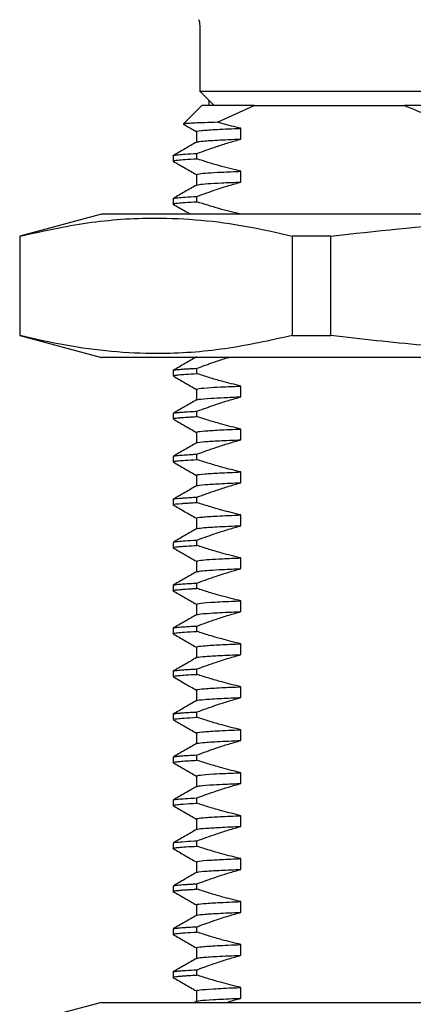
# Paper-space layout 'EXPLODED VIEW' of a CAD drawing. Header units: millimetres. Extents: x 15 to 415, y 5 to 292.
# Tile 21 of 26: x 195 to 209, y 168 to 203. Entities that reach past the tile are written whole.
import ezdxf

# ---------------------------------------------------------------- set-up
doc = ezdxf.new("R2010")
doc.units = ezdxf.units.MM

psp = doc.layouts.new('EXPLODED VIEW')

# ---------------------------------------------------------------- linework, layer by layer
at = {"color": 7, "linetype": 'Continuous', "lineweight": 25}
for p, q in [((201.297, 202.28), (201.297, 200.03)), ((201.297, 200.03), (229.618, 200.03)), ((201.297, 200.03), (201.803, 199.53)), ((201.368, 199.53), (200.73, 198.892)), ((203.2, 199.53), (201.368, 199.53)), ((201.618, 199.713), (201.618, 199.53)), ((201.764, 199.53), (201.764, 199.568)), ((201.922, 198.947), (203.2, 199.53)), ((203.2, 199.53), (203.976, 199.53)), ((203.976, 199.53), (207.668, 199.53)), ((207.668, 199.53), (208.444, 199.53)), ((229.368, 199.53), (208.444, 199.53)), ((202.736, 198.362), (202.736, 198.737)), ((201.18, 198.624), (201.18, 198.252)), ((200.368, 197.78), (200.368, 197.592)), ((200.372, 197.78), (200.37, 197.784)), ((201.199, 197.672), (201.199, 197.859)), ((201.18, 197.124), (201.18, 196.752)), ((202.736, 196.862), (202.736, 197.237)), ((201.199, 196.172), (201.199, 196.359)), ((200.371, 196.28), (200.368, 196.281)), ((200.368, 196.28), (200.368, 196.092)), ((197.868, 195.738), (195.018, 194.974)), ((232.868, 195.738), (197.868, 195.738)), ((195.018, 194.974), (195.018, 191.502)), ((195.033, 194.974), (195.018, 194.974)), ((195.033, 191.502), (195.033, 194.974)), ((205.875, 194.974), (204.526, 194.974)), ((204.526, 194.974), (204.526, 191.502)), ((205.875, 191.502), (205.875, 194.974)), ((195.018, 191.502), (197.868, 190.738)), ((195.018, 191.502), (195.033, 191.502)), ((204.526, 191.502), (205.875, 191.502)), ((232.868, 190.738), (197.868, 190.738)), ((200.368, 190.28), (200.368, 190.092)), ((201.199, 190.172), (201.199, 190.359)), ((201.18, 189.623), (201.18, 189.252)), ((202.736, 189.362), (202.736, 189.737)), ((200.368, 188.78), (200.368, 188.592)), ((201.199, 188.672), (201.199, 188.859)), ((201.18, 188.123), (201.18, 187.752)), ((202.736, 187.862), (202.736, 188.237)), ((200.368, 187.28), (200.368, 187.092)), ((201.199, 187.172), (201.199, 187.359)), ((202.736, 186.362), (202.736, 186.737)), ((201.18, 186.623), (201.18, 186.252)), ((200.368, 185.78), (200.368, 185.593)), ((201.199, 185.672), (201.199, 185.859)), ((201.18, 185.123), (201.18, 184.752)), ((202.736, 184.862), (202.736, 185.237)), ((200.368, 184.28), (200.368, 184.092)), ((201.199, 184.172), (201.199, 184.359)), ((201.18, 183.623), (201.18, 183.252)), ((202.736, 183.362), (202.736, 183.737)), ((200.368, 182.78), (200.368, 182.592)), ((200.374, 182.586), (200.371, 182.587)), ((201.199, 182.672), (201.199, 182.859)), ((202.736, 181.862), (202.736, 182.237)), ((201.18, 182.123), (201.18, 181.752)), ((200.368, 181.28), (200.368, 181.092)), ((200.374, 181.28), (200.369, 181.283)), ((201.199, 181.172), (201.199, 181.359)), ((201.18, 180.623), (201.18, 180.252)), ((202.736, 180.362), (202.736, 180.737)), ((201.199, 179.672), (201.199, 179.859)), ((200.368, 179.78), (200.368, 179.592)), ((201.18, 179.123), (201.18, 178.752)), ((202.736, 178.862), (202.736, 179.237)), ((200.368, 178.28), (200.368, 178.092)), ((200.372, 178.28), (200.369, 178.283)), ((201.199, 178.172), (201.199, 178.359)), ((201.18, 177.623), (201.18, 177.252)), ((202.736, 177.362), (202.736, 177.737)), ((200.368, 176.78), (200.368, 176.592)), ((201.199, 176.672), (201.199, 176.859)), ((201.18, 176.123), (201.18, 175.752)), ((202.736, 175.862), (202.736, 176.237)), ((201.199, 175.172), (201.199, 175.359)), ((200.368, 175.28), (200.368, 175.092)), ((202.736, 174.362), (202.736, 174.737)), ((201.18, 174.623), (201.18, 174.252)), ((200.368, 173.78), (200.368, 173.592)), ((201.199, 173.672), (201.199, 173.859)), ((201.18, 173.123), (201.18, 172.752)), ((202.736, 172.862), (202.736, 173.237)), ((200.368, 172.28), (200.368, 172.092)), ((201.199, 172.172), (201.199, 172.359)), ((201.18, 171.623), (201.18, 171.252)), ((202.736, 171.362), (202.736, 171.737)), ((200.368, 170.78), (200.368, 170.592)), ((201.199, 170.672), (201.199, 170.859)), ((202.736, 169.862), (202.736, 170.237)), ((201.18, 170.123), (201.18, 169.752)), ((200.368, 169.28), (200.368, 169.092)), ((201.199, 169.172), (201.199, 169.359)), ((200.377, 169.086), (200.368, 169.09)), ((201.18, 168.623), (201.18, 168.252)), ((202.736, 168.362), (202.736, 168.737)), ((197.868, 168.218), (195.018, 167.454)), ((197.868, 168.218), (230.523, 168.218)), ((201.186, 168.255), (201.121, 168.218))]:
    psp.add_line(p, q, dxfattribs=at)
for points, knots in [([(201.259, 202.53), (201.263, 202.527), (201.271, 202.521), (201.283, 202.477), (201.291, 202.413), (201.296, 202.343), (201.297, 202.297), (201.297, 202.28)], [0, 0, 0, 0, 0.217595, 0.435213, 0.652042, 0.866605, 1, 1, 1, 1]), ([(208.444, 199.53), (208.532, 199.496), (208.889, 199.359), (209.239, 199.189), (209.503, 199.061)], [0, 0, 0, 0, 0.245511, 1, 1, 1, 1]), ([(200.725, 198.883), (200.765, 198.86), (200.916, 198.773), (201.068, 198.685), (201.18, 198.62)], [0, 0, 0, 0, 0.260939, 1, 1, 1, 1]), ([(201.922, 198.947), (201.767, 198.942), (201.457, 198.933), (201.12, 198.92), (200.883, 198.908), (200.749, 198.896), (200.739, 198.889), (200.735, 198.886)], [0, 0, 0, 0, 0.213357, 0.428273, 0.636968, 0.845663, 1, 1, 1, 1]), ([(201.183, 198.624), (201.182, 198.624), (201.131, 198.636), (201.318, 198.659), (201.774, 198.696), (202.342, 198.722), (202.701, 198.735), (202.736, 198.737)], [0, 0, 0, 0, 0.007502, 0.322164, 0.642541, 0.965075, 1, 1, 1, 1]), ([(202.736, 198.737), (202.515, 198.79), (202.243, 198.855), (201.973, 198.932), (201.922, 198.947)], [0, 0, 0, 0, 0.812206, 1, 1, 1, 1]), ([(201.186, 198.255), (201.05, 198.177), (200.779, 198.02), (200.509, 197.864), (200.373, 197.786)], [0, 0, 0, 0, 0.499996, 1, 1, 1, 1]), ([(201.199, 197.859), (201.426, 197.942), (201.794, 198.076), (202.307, 198.24), (202.593, 198.321), (202.736, 198.362)], [0, 0, 0, 0, 0.446437, 0.723165, 1, 1, 1, 1]), ([(201.206, 198.255), (201.236, 198.265), (201.301, 198.286), (201.786, 198.321), (202.341, 198.347), (202.7, 198.36), (202.736, 198.362)], [0, 0, 0, 0, 0.280465, 0.620551, 0.962927, 1, 1, 1, 1]), ([(200.377, 197.786), (200.387, 197.79), (200.41, 197.8), (200.542, 197.817), (200.782, 197.837), (201.055, 197.851), (201.199, 197.859)], [0, 0, 0, 0, 0.1741795, 0.415149, 0.690425, 1, 1, 1, 1]), ([(200.373, 197.592), (200.372, 197.593), (200.363, 197.599), (200.41, 197.611), (200.537, 197.629), (200.781, 197.649), (201.054, 197.664), (201.199, 197.672)], [0, 0, 0, 0, 0.044114, 0.236189, 0.459532, 0.714138, 1, 1, 1, 1]), ([(200.371, 197.588), (200.506, 197.51), (200.776, 197.354), (201.045, 197.198), (201.18, 197.121)], [0, 0, 0, 0, 0.5017544, 1, 1, 1, 1]), ([(202.736, 197.237), (202.478, 197.3), (202.092, 197.394), (201.581, 197.547), (201.326, 197.63), (201.199, 197.672)], [0, 0, 0, 0, 0.499648, 0.749786, 1, 1, 1, 1]), ([(201.202, 197.124), (201.213, 197.133), (201.234, 197.151), (201.556, 197.18), (202.027, 197.208), (202.499, 197.227), (202.736, 197.237)], [0, 0, 0, 0, 0.258229, 0.503824, 0.751641, 1, 1, 1, 1]), ([(201.185, 196.755), (201.05, 196.677), (200.779, 196.52), (200.509, 196.364), (200.373, 196.286)], [0, 0, 0, 0, 0.499996, 1, 1, 1, 1]), ([(201.199, 196.359), (201.426, 196.442), (201.794, 196.576), (202.307, 196.74), (202.593, 196.821), (202.736, 196.862)], [0, 0, 0, 0, 0.446437, 0.723165, 1, 1, 1, 1]), ([(201.221, 196.755), (201.231, 196.762), (201.253, 196.778), (201.558, 196.805), (202.027, 196.833), (202.499, 196.852), (202.736, 196.862)], [0, 0, 0, 0, 0.211469, 0.472546, 0.735985, 1, 1, 1, 1]), ([(200.381, 196.286), (200.387, 196.289), (200.404, 196.299), (200.531, 196.315), (200.773, 196.336), (201.052, 196.351), (201.199, 196.359)], [0, 0, 0, 0, 0.150271, 0.400864, 0.684109, 1, 1, 1, 1]), ([(200.37, 196.092), (200.37, 196.093), (200.358, 196.098), (200.403, 196.11), (200.526, 196.128), (200.773, 196.149), (201.052, 196.164), (201.199, 196.172)], [0, 0, 0, 0, 0.014634, 0.216028, 0.447392, 0.708718, 1, 1, 1, 1]), ([(200.37, 196.088), (200.506, 196.01), (200.708, 195.893), (200.91, 195.776), (200.977, 195.738)], [0, 0, 0, 0, 0.669708, 1, 1, 1, 1]), ([(202.736, 195.737), (202.478, 195.8), (202.092, 195.894), (201.581, 196.047), (201.326, 196.13), (201.199, 196.172)], [0, 0, 0, 0, 0.499648, 0.749786, 1, 1, 1, 1]), ([(195.033, 194.974), (195.815, 195.147), (197.379, 195.493), (199.487, 195.641), (201.34, 195.553), (202.937, 195.34), (203.996, 195.096), (204.526, 194.974)], [0, 0, 0, 0, 0.247953, 0.495845, 0.66385, 0.831951, 1, 1, 1, 1]), ([(205.875, 194.974), (207.439, 195.147), (210.567, 195.493), (214.783, 195.641), (218.488, 195.553), (221.682, 195.34), (223.802, 195.096), (224.861, 194.974)], [0, 0, 0, 0, 0.247953, 0.495845, 0.66385, 0.831951, 1, 1, 1, 1]), ([(204.526, 191.502), (203.744, 191.329), (202.18, 190.983), (200.072, 190.834), (198.219, 190.923), (196.622, 191.136), (195.563, 191.38), (195.033, 191.502)], [0, 0, 0, 0, 0.2479533, 0.4958454, 0.6638497, 0.8319511, 1, 1, 1, 1]), ([(224.861, 191.502), (223.297, 191.329), (220.168, 190.983), (215.953, 190.834), (212.247, 190.923), (209.054, 191.136), (206.934, 191.38), (205.875, 191.502)], [0, 0, 0, 0, 0.247953, 0.495845, 0.66385, 0.831951, 1, 1, 1, 1]), ([(201.186, 190.755), (201.05, 190.677), (200.78, 190.52), (200.509, 190.364), (200.373, 190.286)], [0, 0, 0, 0, 0.499996, 1, 1, 1, 1]), ([(201.199, 190.359), (201.426, 190.442), (201.795, 190.575), (202.165, 190.697), (202.308, 190.738), (202.308, 190.738)], [0, 0, 0, 0, 0.617222, 0.999811, 1, 1, 1, 1]), ([(200.372, 190.092), (200.372, 190.095), (200.372, 190.1), (200.4, 190.108), (200.441, 190.115), (200.495, 190.123), (200.603, 190.134), (200.805, 190.151), (201.061, 190.164), (201.199, 190.172)], [0, 0, 0, 0, 0.097797, 0.210495, 0.295949, 0.391002, 0.495655, 0.729297, 1, 1, 1, 1]), ([(200.383, 190.286), (200.384, 190.288), (200.386, 190.296), (200.47, 190.308), (200.59, 190.32), (200.692, 190.329), (200.816, 190.338), (200.979, 190.348), (201.119, 190.355), (201.199, 190.359)], [0, 0, 0, 0, 0.079145, 0.364355, 0.475768, 0.591194, 0.710631, 0.834079, 1, 1, 1, 1]), ([(202.736, 189.737), (202.511, 189.791), (202.142, 189.881), (201.63, 190.031), (201.342, 190.125), (201.199, 190.172)], [0, 0, 0, 0, 0.435323, 0.717606, 1, 1, 1, 1]), ([(200.373, 190.086), (200.509, 190.008), (200.777, 189.853), (201.046, 189.697), (201.18, 189.62)], [0, 0, 0, 0, 0.503432, 1, 1, 1, 1]), ([(201.204, 189.623), (201.213, 189.632), (201.234, 189.653), (201.602, 189.683), (202.117, 189.712), (202.529, 189.729), (202.736, 189.737)], [0, 0, 0, 0, 0.252875, 0.57109, 0.785428, 1, 1, 1, 1]), ([(201.186, 189.255), (201.05, 189.177), (200.78, 189.02), (200.509, 188.864), (200.373, 188.786)], [0, 0, 0, 0, 0.499996, 1, 1, 1, 1]), ([(201.199, 188.859), (201.426, 188.942), (201.794, 189.076), (202.307, 189.24), (202.593, 189.321), (202.736, 189.362)], [0, 0, 0, 0, 0.446437, 0.723165, 1, 1, 1, 1]), ([(201.222, 189.255), (201.231, 189.262), (201.255, 189.28), (201.604, 189.308), (202.116, 189.337), (202.529, 189.354), (202.736, 189.362)], [0, 0, 0, 0, 0.203334, 0.54265, 0.7712, 1, 1, 1, 1]), ([(200.382, 188.786), (200.385, 188.789), (200.391, 188.794), (200.429, 188.801), (200.472, 188.807), (200.523, 188.813), (200.57, 188.818), (200.638, 188.824), (200.767, 188.835), (200.964, 188.847), (201.135, 188.856), (201.199, 188.859)], [0, 0, 0, 0, 0.118989, 0.207579, 0.298736, 0.39246, 0.454547, 0.496221, 0.648487, 0.86943, 1, 1, 1, 1]), ([(200.372, 188.592), (200.372, 188.594), (200.37, 188.599), (200.396, 188.607), (200.443, 188.616), (200.512, 188.625), (200.579, 188.631), (200.634, 188.636), (200.681, 188.64), (200.754, 188.646), (200.86, 188.653), (201.006, 188.662), (201.131, 188.668), (201.199, 188.672)], [0, 0, 0, 0, 0.081453, 0.191153, 0.305892, 0.425671, 0.528292, 0.557488, 0.606454, 0.675189, 0.763692, 0.871963, 1, 1, 1, 1]), ([(200.373, 188.586), (200.509, 188.508), (200.777, 188.353), (201.046, 188.197), (201.18, 188.12)], [0, 0, 0, 0, 0.503432, 1, 1, 1, 1]), ([(202.736, 188.237), (202.511, 188.291), (202.142, 188.381), (201.63, 188.531), (201.342, 188.625), (201.199, 188.672)], [0, 0, 0, 0, 0.435323, 0.717606, 1, 1, 1, 1]), ([(201.21, 188.123), (201.205, 188.129), (201.191, 188.144), (201.444, 188.171), (201.931, 188.204), (202.467, 188.226), (202.736, 188.237)], [0, 0, 0, 0, 0.152355, 0.43219, 0.715574, 1, 1, 1, 1]), ([(201.186, 187.755), (201.05, 187.677), (200.78, 187.52), (200.509, 187.364), (200.373, 187.286)], [0, 0, 0, 0, 0.499996, 1, 1, 1, 1]), ([(201.199, 187.359), (201.426, 187.442), (201.794, 187.576), (202.307, 187.74), (202.593, 187.821), (202.736, 187.862)], [0, 0, 0, 0, 0.446437, 0.723165, 1, 1, 1, 1]), ([(201.212, 187.755), (201.211, 187.758), (201.204, 187.772), (201.448, 187.796), (201.93, 187.829), (202.467, 187.851), (202.736, 187.862)], [0, 0, 0, 0, 0.09611, 0.394513, 0.696701, 1, 1, 1, 1]), ([(200.379, 187.092), (200.375, 187.094), (200.363, 187.1), (200.418, 187.112), (200.543, 187.129), (200.787, 187.15), (201.056, 187.164), (201.199, 187.172)], [0, 0, 0, 0, 0.067374, 0.248087, 0.467548, 0.718188, 1, 1, 1, 1]), ([(200.373, 187.086), (200.509, 187.008), (200.777, 186.853), (201.046, 186.697), (201.18, 186.62)], [0, 0, 0, 0, 0.503432, 1, 1, 1, 1]), ([(200.38, 187.286), (200.38, 187.287), (200.383, 187.293), (200.447, 187.304), (200.581, 187.32), (200.758, 187.334), (200.927, 187.345), (201.053, 187.352), (201.149, 187.357), (201.199, 187.359)], [0, 0, 0, 0, 0.059452, 0.253085, 0.470464, 0.711588, 0.803675, 0.898806, 1, 1, 1, 1]), ([(202.736, 186.737), (202.511, 186.791), (202.142, 186.881), (201.63, 187.031), (201.342, 187.125), (201.199, 187.172)], [0, 0, 0, 0, 0.435323, 0.717606, 1, 1, 1, 1]), ([(201.217, 186.623), (201.207, 186.628), (201.174, 186.644), (201.436, 186.671), (201.941, 186.704), (202.47, 186.726), (202.736, 186.737)], [0, 0, 0, 0, 0.124369, 0.44042, 0.719723, 1, 1, 1, 1]), ([(201.199, 185.859), (201.426, 185.942), (201.794, 186.076), (202.307, 186.24), (202.593, 186.321), (202.736, 186.362)], [0, 0, 0, 0, 0.446437, 0.723165, 1, 1, 1, 1]), ([(201.21, 186.255), (201.207, 186.257), (201.184, 186.271), (201.44, 186.296), (201.94, 186.329), (202.47, 186.351), (202.736, 186.362)], [0, 0, 0, 0, 0.0662939, 0.4033068, 0.7011337, 1, 1, 1, 1]), ([(201.186, 186.255), (201.05, 186.177), (200.78, 186.02), (200.509, 185.864), (200.373, 185.786)], [0, 0, 0, 0, 0.499996, 1, 1, 1, 1]), ([(200.381, 185.786), (200.379, 185.787), (200.352, 185.798), (200.485, 185.811), (200.634, 185.824), (200.677, 185.827), (200.723, 185.831), (200.811, 185.837), (200.959, 185.847), (201.112, 185.855), (201.199, 185.859)], [0, 0, 0, 0, 0.023605, 0.472771, 0.536665, 0.568158, 0.616738, 0.682404, 0.820111, 1, 1, 1, 1]), ([(200.399, 185.593), (200.39, 185.596), (200.351, 185.611), (200.513, 185.627), (200.679, 185.64), (200.706, 185.642), (200.741, 185.645), (200.801, 185.649), (200.896, 185.655), (201.031, 185.663), (201.142, 185.669), (201.199, 185.672)], [0, 0, 0, 0, 0.129751, 0.589538, 0.609011, 0.632971, 0.665679, 0.707133, 0.789948, 0.89436, 1, 1, 1, 1]), ([(202.736, 185.237), (202.511, 185.291), (202.142, 185.381), (201.63, 185.531), (201.342, 185.625), (201.199, 185.672)], [0, 0, 0, 0, 0.435323, 0.717606, 1, 1, 1, 1]), ([(200.373, 185.586), (200.509, 185.508), (200.777, 185.353), (201.046, 185.197), (201.18, 185.12)], [0, 0, 0, 0, 0.5034324, 1, 1, 1, 1]), ([(201.202, 185.123), (201.195, 185.125), (201.148, 185.139), (201.363, 185.164), (201.845, 185.2), (202.438, 185.225), (202.736, 185.237)], [0, 0, 0, 0, 0.056549, 0.367077, 0.682708, 1, 1, 1, 1]), ([(201.186, 184.755), (201.05, 184.677), (200.78, 184.52), (200.509, 184.364), (200.373, 184.286)], [0, 0, 0, 0, 0.499996, 1, 1, 1, 1]), ([(201.188, 184.755), (201.236, 184.766), (201.334, 184.789), (201.853, 184.825), (202.441, 184.85), (202.736, 184.862)], [0, 0, 0, 0, 0.3253784, 0.661804, 1, 1, 1, 1]), ([(201.199, 184.359), (201.426, 184.442), (201.794, 184.576), (202.307, 184.74), (202.593, 184.821), (202.736, 184.862)], [0, 0, 0, 0, 0.446437, 0.723165, 1, 1, 1, 1]), ([(200.379, 184.286), (200.38, 184.287), (200.383, 184.291), (200.427, 184.301), (200.536, 184.316), (200.777, 184.336), (201.052, 184.351), (201.199, 184.359)], [0, 0, 0, 0, 0.062076, 0.171765, 0.407408, 0.68349, 1, 1, 1, 1]), ([(200.373, 184.086), (200.509, 184.008), (200.777, 183.853), (201.046, 183.697), (201.18, 183.62)], [0, 0, 0, 0, 0.503432, 1, 1, 1, 1]), ([(200.385, 184.092), (200.383, 184.097), (200.379, 184.106), (200.466, 184.12), (200.603, 184.135), (200.833, 184.152), (201.071, 184.165), (201.199, 184.172)], [0, 0, 0, 0, 0.182094, 0.345241, 0.534368, 0.74947, 1, 1, 1, 1]), ([(202.736, 183.737), (202.511, 183.791), (202.142, 183.881), (201.63, 184.031), (201.342, 184.125), (201.199, 184.172)], [0, 0, 0, 0, 0.435323, 0.717606, 1, 1, 1, 1]), ([(201.181, 183.623), (201.209, 183.635), (201.257, 183.654), (201.615, 183.683), (202.073, 183.71), (202.515, 183.728), (202.736, 183.737)], [0, 0, 0, 0, 0.310493, 0.539058, 0.769345, 1, 1, 1, 1]), ([(201.186, 183.255), (201.05, 183.177), (200.78, 183.02), (200.509, 182.864), (200.373, 182.786)], [0, 0, 0, 0, 0.499996, 1, 1, 1, 1]), ([(201.199, 182.859), (201.426, 182.942), (201.794, 183.076), (202.307, 183.24), (202.593, 183.321), (202.736, 183.362)], [0, 0, 0, 0, 0.446437, 0.723165, 1, 1, 1, 1]), ([(201.211, 183.255), (201.235, 183.264), (201.28, 183.281), (201.616, 183.308), (202.073, 183.335), (202.515, 183.353), (202.736, 183.362)], [0, 0, 0, 0, 0.264888, 0.50857, 0.754089, 1, 1, 1, 1]), ([(200.37, 182.592), (200.369, 182.593), (200.367, 182.597), (200.381, 182.603), (200.41, 182.61), (200.461, 182.618), (200.553, 182.629), (200.679, 182.64), (200.817, 182.65), (200.933, 182.657), (201.058, 182.664), (201.152, 182.669), (201.199, 182.672)], [0, 0, 0, 0, 0.036586, 0.137615, 0.225582, 0.326901, 0.466194, 0.643456, 0.737171, 0.824781, 0.91239, 1, 1, 1, 1]), ([(200.373, 182.586), (200.509, 182.508), (200.777, 182.353), (201.046, 182.197), (201.18, 182.12)], [0, 0, 0, 0, 0.503432, 1, 1, 1, 1]), ([(200.379, 182.786), (200.382, 182.788), (200.39, 182.794), (200.444, 182.803), (200.546, 182.817), (200.718, 182.831), (200.941, 182.846), (201.114, 182.855), (201.199, 182.859)], [0, 0, 0, 0, 0.102407, 0.233653, 0.410324, 0.641081, 0.823265, 1, 1, 1, 1]), ([(202.736, 182.237), (202.511, 182.291), (202.142, 182.381), (201.63, 182.531), (201.342, 182.625), (201.199, 182.672)], [0, 0, 0, 0, 0.435323, 0.717606, 1, 1, 1, 1]), ([(201.206, 182.123), (201.213, 182.132), (201.231, 182.153), (201.638, 182.186), (202.193, 182.216), (202.622, 182.232), (202.736, 182.237)], [0, 0, 0, 0, 0.245986, 0.564139, 0.885344, 1, 1, 1, 1]), ([(201.186, 181.755), (201.05, 181.677), (200.78, 181.52), (200.509, 181.364), (200.373, 181.286)], [0, 0, 0, 0, 0.499996, 1, 1, 1, 1]), ([(201.199, 181.359), (201.426, 181.442), (201.794, 181.576), (202.307, 181.74), (202.593, 181.821), (202.736, 181.862)], [0, 0, 0, 0, 0.446437, 0.723165, 1, 1, 1, 1]), ([(201.223, 181.755), (201.231, 181.762), (201.251, 181.78), (201.64, 181.811), (202.192, 181.841), (202.622, 181.857), (202.736, 181.862)], [0, 0, 0, 0, 0.195974, 0.535229, 0.87774, 1, 1, 1, 1]), ([(200.382, 181.286), (200.397, 181.292), (200.431, 181.305), (200.586, 181.32), (200.737, 181.332), (200.831, 181.339), (200.936, 181.345), (201.057, 181.352), (201.149, 181.357), (201.199, 181.359)], [0, 0, 0, 0, 0.249894, 0.548916, 0.636455, 0.724016, 0.811599, 0.899204, 1, 1, 1, 1]), ([(200.368, 181.092), (200.368, 181.092), (200.361, 181.096), (200.383, 181.103), (200.43, 181.114), (200.538, 181.128), (200.754, 181.148), (201.044, 181.163), (201.199, 181.172)], [0, 0, 0, 0, 0.002566, 0.151134, 0.279689, 0.424569, 0.691263, 1, 1, 1, 1]), ([(200.373, 181.086), (200.509, 181.008), (200.777, 180.853), (201.046, 180.697), (201.18, 180.62)], [0, 0, 0, 0, 0.503432, 1, 1, 1, 1]), ([(202.736, 180.737), (202.511, 180.791), (202.142, 180.881), (201.63, 181.031), (201.342, 181.125), (201.199, 181.172)], [0, 0, 0, 0, 0.435323, 0.717606, 1, 1, 1, 1]), ([(201.217, 180.623), (201.212, 180.63), (201.199, 180.646), (201.474, 180.673), (201.957, 180.705), (202.476, 180.726), (202.736, 180.737)], [0, 0, 0, 0, 0.181596, 0.452005, 0.725559, 1, 1, 1, 1]), ([(201.186, 180.255), (201.05, 180.177), (200.78, 180.02), (200.509, 179.864), (200.373, 179.786)], [0, 0, 0, 0, 0.499996, 1, 1, 1, 1]), ([(201.199, 179.859), (201.426, 179.942), (201.794, 180.076), (202.307, 180.24), (202.593, 180.321), (202.736, 180.362)], [0, 0, 0, 0, 0.446437, 0.723165, 1, 1, 1, 1]), ([(201.222, 180.255), (201.22, 180.259), (201.214, 180.273), (201.477, 180.299), (201.956, 180.33), (202.475, 180.351), (202.736, 180.362)], [0, 0, 0, 0, 0.127294, 0.415645, 0.70735, 1, 1, 1, 1]), ([(200.379, 179.786), (200.382, 179.788), (200.389, 179.794), (200.433, 179.802), (200.504, 179.811), (200.613, 179.823), (200.775, 179.835), (200.974, 179.848), (201.127, 179.855), (201.199, 179.859)], [0, 0, 0, 0, 0.090424, 0.231888, 0.345726, 0.496438, 0.684018, 0.852835, 1, 1, 1, 1]), ([(200.37, 179.592), (200.37, 179.593), (200.363, 179.597), (200.386, 179.604), (200.442, 179.617), (200.571, 179.632), (200.807, 179.651), (201.063, 179.664), (201.199, 179.672)], [0, 0, 0, 0, 0.02033, 0.158368, 0.290387, 0.497077, 0.733617, 1, 1, 1, 1]), ([(200.373, 179.586), (200.509, 179.508), (200.777, 179.353), (201.046, 179.197), (201.18, 179.12)], [0, 0, 0, 0, 0.503432, 1, 1, 1, 1]), ([(202.736, 179.237), (202.511, 179.291), (202.142, 179.381), (201.63, 179.531), (201.342, 179.625), (201.199, 179.672)], [0, 0, 0, 0, 0.435323, 0.717606, 1, 1, 1, 1]), ([(201.216, 179.123), (201.206, 179.127), (201.171, 179.143), (201.441, 179.171), (201.96, 179.205), (202.501, 179.227), (202.736, 179.237)], [0, 0, 0, 0, 0.11751, 0.433436, 0.753874, 1, 1, 1, 1]), ([(201.199, 178.359), (201.426, 178.442), (201.794, 178.576), (202.307, 178.74), (202.593, 178.821), (202.736, 178.862)], [0, 0, 0, 0, 0.446437, 0.723165, 1, 1, 1, 1]), ([(201.208, 178.755), (201.205, 178.757), (201.181, 178.77), (201.446, 178.796), (201.96, 178.83), (202.501, 178.852), (202.736, 178.862)], [0, 0, 0, 0, 0.058978, 0.395859, 0.73755, 1, 1, 1, 1]), ([(201.186, 178.755), (201.05, 178.677), (200.78, 178.52), (200.509, 178.364), (200.373, 178.286)], [0, 0, 0, 0, 0.499996, 1, 1, 1, 1]), ([(200.373, 178.086), (200.509, 178.008), (200.777, 177.853), (201.046, 177.697), (201.18, 177.62)], [0, 0, 0, 0, 0.503432, 1, 1, 1, 1]), ([(200.377, 178.286), (200.382, 178.289), (200.392, 178.294), (200.439, 178.303), (200.506, 178.312), (200.601, 178.321), (200.713, 178.33), (200.823, 178.338), (200.924, 178.344), (201.041, 178.351), (201.142, 178.356), (201.199, 178.359)], [0, 0, 0, 0, 0.115058, 0.233017, 0.357663, 0.488996, 0.627016, 0.728178, 0.794893, 0.883153, 1, 1, 1, 1]), ([(200.378, 178.092), (200.378, 178.096), (200.38, 178.107), (200.496, 178.124), (200.742, 178.147), (201.021, 178.163), (201.198, 178.172), (201.199, 178.172)], [0, 0, 0, 0, 0.166341, 0.400471, 0.677661, 0.997897, 1, 1, 1, 1]), ([(202.736, 177.737), (202.511, 177.791), (202.142, 177.881), (201.63, 178.031), (201.342, 178.125), (201.199, 178.172)], [0, 0, 0, 0, 0.4353234, 0.7176059, 1, 1, 1, 1]), ([(201.202, 177.623), (201.195, 177.625), (201.147, 177.638), (201.361, 177.664), (201.842, 177.7), (202.437, 177.724), (202.736, 177.737)], [0, 0, 0, 0, 0.053787, 0.365196, 0.681757, 1, 1, 1, 1]), ([(201.186, 177.255), (201.05, 177.177), (200.78, 177.02), (200.509, 176.864), (200.373, 176.786)], [0, 0, 0, 0, 0.499996, 1, 1, 1, 1]), ([(201.189, 177.255), (201.236, 177.266), (201.333, 177.289), (201.851, 177.325), (202.44, 177.349), (202.736, 177.362)], [0, 0, 0, 0, 0.32337, 0.660789, 1, 1, 1, 1]), ([(201.199, 176.859), (201.426, 176.942), (201.794, 177.076), (202.307, 177.24), (202.593, 177.321), (202.736, 177.362)], [0, 0, 0, 0, 0.446437, 0.723165, 1, 1, 1, 1]), ([(200.379, 176.786), (200.38, 176.788), (200.385, 176.792), (200.42, 176.799), (200.463, 176.806), (200.501, 176.811), (200.538, 176.815), (200.601, 176.821), (200.714, 176.831), (200.905, 176.844), (201.094, 176.854), (201.199, 176.859)], [0, 0, 0, 0, 0.070679, 0.202985, 0.294655, 0.346354, 0.3966, 0.467659, 0.603556, 0.781005, 1, 1, 1, 1]), ([(200.382, 176.592), (200.377, 176.593), (200.356, 176.599), (200.405, 176.609), (200.487, 176.623), (200.657, 176.639), (200.892, 176.656), (201.105, 176.667), (201.199, 176.672)], [0, 0, 0, 0, 0.049033, 0.208095, 0.388238, 0.592018, 0.81943, 1, 1, 1, 1]), ([(200.373, 176.586), (200.509, 176.508), (200.777, 176.353), (201.046, 176.197), (201.18, 176.12)], [0, 0, 0, 0, 0.503432, 1, 1, 1, 1]), ([(202.736, 176.237), (202.511, 176.291), (202.142, 176.381), (201.63, 176.531), (201.342, 176.625), (201.199, 176.672)], [0, 0, 0, 0, 0.435323, 0.717606, 1, 1, 1, 1]), ([(201.184, 176.123), (201.21, 176.134), (201.262, 176.157), (201.678, 176.188), (202.187, 176.215), (202.553, 176.23), (202.736, 176.237)], [0, 0, 0, 0, 0.3035801, 0.6225221, 0.8112216, 1, 1, 1, 1]), ([(201.186, 175.755), (201.05, 175.677), (200.78, 175.52), (200.509, 175.364), (200.373, 175.286)], [0, 0, 0, 0, 0.499996, 1, 1, 1, 1]), ([(201.199, 175.359), (201.426, 175.442), (201.794, 175.576), (202.307, 175.74), (202.593, 175.821), (202.736, 175.862)], [0, 0, 0, 0, 0.446437, 0.723165, 1, 1, 1, 1]), ([(201.213, 175.755), (201.235, 175.764), (201.287, 175.784), (201.679, 175.813), (202.187, 175.84), (202.553, 175.855), (202.736, 175.862)], [0, 0, 0, 0, 0.257494, 0.597542, 0.798729, 1, 1, 1, 1]), ([(200.375, 175.286), (200.383, 175.289), (200.397, 175.295), (200.455, 175.305), (200.561, 175.318), (200.784, 175.337), (201.05, 175.351), (201.199, 175.359)], [0, 0, 0, 0, 0.146615, 0.239505, 0.426154, 0.679662, 1, 1, 1, 1]), ([(200.374, 175.092), (200.373, 175.094), (200.37, 175.101), (200.418, 175.112), (200.526, 175.127), (200.748, 175.147), (201.026, 175.162), (201.199, 175.172)], [0, 0, 0, 0, 0.087868, 0.253116, 0.441436, 0.652827, 1, 1, 1, 1]), ([(200.373, 175.086), (200.509, 175.008), (200.777, 174.853), (201.046, 174.697), (201.18, 174.62)], [0, 0, 0, 0, 0.503432, 1, 1, 1, 1]), ([(202.736, 174.737), (202.511, 174.791), (202.142, 174.881), (201.63, 175.031), (201.342, 175.125), (201.199, 175.172)], [0, 0, 0, 0, 0.435323, 0.717606, 1, 1, 1, 1]), ([(201.202, 174.623), (201.204, 174.63), (201.208, 174.647), (201.481, 174.674), (201.965, 174.705), (202.478, 174.726), (202.736, 174.737)], [0, 0, 0, 0, 0.190156, 0.4578, 0.728478, 1, 1, 1, 1]), ([(201.199, 173.859), (201.426, 173.942), (201.794, 174.076), (202.307, 174.24), (202.593, 174.321), (202.736, 174.362)], [0, 0, 0, 0, 0.446437, 0.723165, 1, 1, 1, 1]), ([(201.213, 174.255), (201.216, 174.26), (201.224, 174.274), (201.483, 174.299), (201.964, 174.33), (202.478, 174.351), (202.736, 174.362)], [0, 0, 0, 0, 0.136445, 0.42184, 0.71047, 1, 1, 1, 1]), ([(201.186, 174.255), (201.05, 174.177), (200.78, 174.02), (200.509, 173.864), (200.373, 173.786)], [0, 0, 0, 0, 0.499996, 1, 1, 1, 1]), ([(200.372, 173.592), (200.371, 173.593), (200.356, 173.599), (200.413, 173.612), (200.552, 173.631), (200.809, 173.651), (201.064, 173.664), (201.199, 173.672)], [0, 0, 0, 0, 0.022636, 0.240541, 0.496964, 0.735223, 1, 1, 1, 1]), ([(200.379, 173.786), (200.378, 173.787), (200.377, 173.794), (200.467, 173.808), (200.686, 173.83), (200.969, 173.848), (201.169, 173.858), (201.199, 173.859)], [0, 0, 0, 0, 0.035536, 0.29374, 0.595394, 0.940485, 1, 1, 1, 1]), ([(202.736, 173.237), (202.511, 173.291), (202.142, 173.381), (201.63, 173.531), (201.342, 173.625), (201.199, 173.672)], [0, 0, 0, 0, 0.435323, 0.717606, 1, 1, 1, 1]), ([(200.373, 173.586), (200.509, 173.508), (200.777, 173.353), (201.046, 173.197), (201.18, 173.12)], [0, 0, 0, 0, 0.503432, 1, 1, 1, 1]), ([(201.218, 173.123), (201.212, 173.13), (201.196, 173.147), (201.496, 173.176), (202.009, 173.207), (202.493, 173.227), (202.736, 173.237)], [0, 0, 0, 0, 0.174709, 0.491666, 0.745524, 1, 1, 1, 1]), ([(201.186, 172.755), (201.05, 172.677), (200.78, 172.52), (200.509, 172.364), (200.373, 172.286)], [0, 0, 0, 0, 0.499996, 1, 1, 1, 1]), ([(201.199, 172.359), (201.426, 172.442), (201.794, 172.576), (202.307, 172.74), (202.593, 172.821), (202.736, 172.862)], [0, 0, 0, 0, 0.446437, 0.723165, 1, 1, 1, 1]), ([(201.221, 172.755), (201.219, 172.759), (201.21, 172.775), (201.499, 172.801), (202.009, 172.832), (202.493, 172.852), (202.736, 172.862)], [0, 0, 0, 0, 0.119948, 0.457937, 0.728639, 1, 1, 1, 1]), ([(200.396, 172.286), (200.398, 172.29), (200.404, 172.302), (200.567, 172.319), (200.764, 172.334), (200.906, 172.343), (200.97, 172.347), (201.064, 172.352), (201.145, 172.356), (201.199, 172.359)], [0, 0, 0, 0, 0.1695772, 0.4774838, 0.7375126, 0.7870795, 0.8344397, 0.8905432, 1, 1, 1, 1]), ([(200.373, 172.092), (200.372, 172.095), (200.37, 172.101), (200.407, 172.11), (200.472, 172.12), (200.569, 172.131), (200.694, 172.142), (200.848, 172.152), (201.011, 172.162), (201.136, 172.168), (201.199, 172.172)], [0, 0, 0, 0, 0.087885, 0.232353, 0.362176, 0.487042, 0.63927, 0.764398, 0.882199, 1, 1, 1, 1]), ([(200.373, 172.086), (200.509, 172.008), (200.777, 171.853), (201.046, 171.697), (201.18, 171.62)], [0, 0, 0, 0, 0.503432, 1, 1, 1, 1]), ([(202.736, 171.737), (202.511, 171.791), (202.142, 171.881), (201.63, 172.031), (201.342, 172.125), (201.199, 172.172)], [0, 0, 0, 0, 0.435323, 0.717606, 1, 1, 1, 1]), ([(201.21, 171.623), (201.201, 171.627), (201.165, 171.641), (201.393, 171.667), (201.879, 171.702), (202.449, 171.725), (202.736, 171.737)], [0, 0, 0, 0, 0.094057, 0.392606, 0.695604, 1, 1, 1, 1]), ([(201.186, 171.255), (201.05, 171.177), (200.78, 171.02), (200.509, 170.864), (200.373, 170.786)], [0, 0, 0, 0, 0.499996, 1, 1, 1, 1]), ([(201.199, 171.255), (201.197, 171.256), (201.173, 171.268), (201.398, 171.292), (201.877, 171.327), (202.449, 171.35), (202.736, 171.362)], [0, 0, 0, 0, 0.033964, 0.352316, 0.675413, 1, 1, 1, 1]), ([(201.199, 170.859), (201.426, 170.942), (201.794, 171.076), (202.307, 171.24), (202.593, 171.321), (202.736, 171.362)], [0, 0, 0, 0, 0.446437, 0.723165, 1, 1, 1, 1]), ([(200.369, 170.592), (200.376, 170.598), (200.391, 170.609), (200.528, 170.628), (200.771, 170.649), (201.051, 170.664), (201.199, 170.672)], [0, 0, 0, 0, 0.215335, 0.445697, 0.707254, 1, 1, 1, 1]), ([(200.373, 170.586), (200.509, 170.508), (200.777, 170.353), (201.046, 170.197), (201.18, 170.12)], [0, 0, 0, 0, 0.503432, 1, 1, 1, 1]), ([(200.375, 170.786), (200.376, 170.787), (200.379, 170.79), (200.4, 170.795), (200.44, 170.803), (200.509, 170.812), (200.626, 170.824), (200.791, 170.836), (200.984, 170.848), (201.127, 170.855), (201.199, 170.859)], [0, 0, 0, 0, 0.028048, 0.131327, 0.228749, 0.351066, 0.52037, 0.704298, 0.852149, 1, 1, 1, 1]), ([(202.736, 170.237), (202.511, 170.291), (202.142, 170.381), (201.63, 170.531), (201.342, 170.625), (201.199, 170.672)], [0, 0, 0, 0, 0.435323, 0.717606, 1, 1, 1, 1]), ([(201.2, 170.123), (201.193, 170.125), (201.144, 170.138), (201.357, 170.163), (201.837, 170.2), (202.436, 170.224), (202.736, 170.237)], [0, 0, 0, 0, 0.046972, 0.361436, 0.679856, 1, 1, 1, 1]), ([(201.193, 169.755), (201.237, 169.766), (201.33, 169.789), (201.846, 169.825), (202.439, 169.849), (202.736, 169.862)], [0, 0, 0, 0, 0.319349, 0.658756, 1, 1, 1, 1]), ([(201.199, 169.359), (201.426, 169.442), (201.794, 169.576), (202.307, 169.74), (202.593, 169.821), (202.736, 169.862)], [0, 0, 0, 0, 0.446437, 0.723165, 1, 1, 1, 1]), ([(201.186, 169.755), (201.05, 169.677), (200.78, 169.52), (200.509, 169.364), (200.373, 169.286)], [0, 0, 0, 0, 0.499996, 1, 1, 1, 1]), ([(200.37, 169.092), (200.372, 169.095), (200.375, 169.103), (200.442, 169.117), (200.554, 169.13), (200.664, 169.139), (200.731, 169.144), (200.808, 169.149), (200.894, 169.155), (200.991, 169.161), (201.092, 169.166), (201.165, 169.17), (201.199, 169.172)], [0, 0, 0, 0, 0.113821, 0.309724, 0.532508, 0.595313, 0.659963, 0.726458, 0.794798, 0.864982, 0.937012, 1, 1, 1, 1]), ([(200.374, 169.286), (200.374, 169.286), (200.376, 169.289), (200.402, 169.296), (200.463, 169.307), (200.588, 169.321), (200.812, 169.338), (201.062, 169.352), (201.199, 169.359)], [0, 0, 0, 0, 0.009708, 0.135956, 0.275048, 0.465428, 0.707083, 1, 1, 1, 1]), ([(202.736, 168.737), (202.511, 168.791), (202.142, 168.881), (201.63, 169.031), (201.342, 169.125), (201.199, 169.172)], [0, 0, 0, 0, 0.435323, 0.717606, 1, 1, 1, 1]), ([(200.373, 169.086), (200.509, 169.008), (200.777, 168.853), (201.046, 168.697), (201.18, 168.62)], [0, 0, 0, 0, 0.503432, 1, 1, 1, 1]), ([(201.188, 168.623), (201.211, 168.634), (201.259, 168.656), (201.73, 168.692), (202.288, 168.72), (202.673, 168.734), (202.736, 168.737)], [0, 0, 0, 0, 0.296697, 0.615601, 0.936974, 1, 1, 1, 1]), ([(201.215, 168.255), (201.235, 168.264), (201.283, 168.284), (201.732, 168.317), (202.288, 168.345), (202.673, 168.359), (202.736, 168.362)], [0, 0, 0, 0, 0.250129, 0.590148, 0.932801, 1, 1, 1, 1]), ([(202.245, 168.218), (202.266, 168.225), (202.429, 168.277), (202.593, 168.322), (202.736, 168.362)], [0, 0, 0, 0, 0.128559, 1, 1, 1, 1])]:
    psp.add_open_spline(points, degree=3, knots=knots, dxfattribs=at)

doc.saveas('drawing.dxf')
